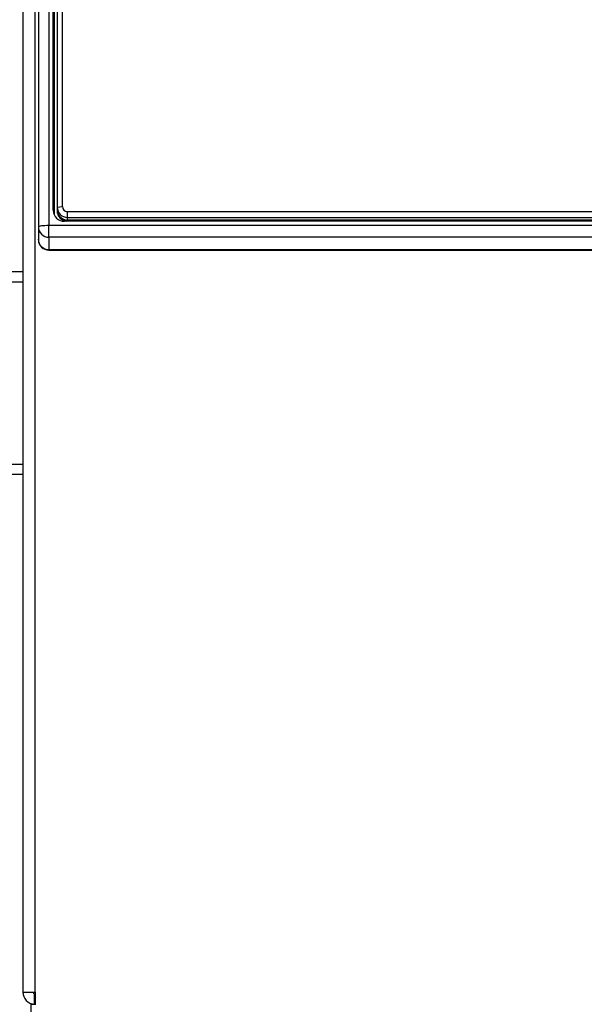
# Model space of a CAD drawing. Header units: millimetres. Extents: x 0 to 200, y 0 to 287.
# Tile 63 of 78: x 64.27 to 69.69, y 217.63 to 227.09. Entities that reach past the tile are written whole.
import ezdxf
from ezdxf.enums import TextEntityAlignment as Align

# ---------------------------------------------------------------- set-up
doc = ezdxf.new("R2010")
doc.units = ezdxf.units.MM
doc.layers.add('148.255_BW4C_CTM', color=7, linetype='Continuous')
doc.layers.add('Standard', color=7, linetype='Continuous')
doc.styles.add('SEACAD_Arial', font='arial.ttf')
doc.dimstyles.new('ISO_(mm)', dxfattribs={"dimtxt": 3, "dimasz": 3, "dimexe": 1.5, "dimexo": 0, "dimgap": 0.75, "dimtad": 1, "dimdec": 0, "dimlfac": 10, "dimtxsty": 'SEACAD_Arial', "dimblk1": '_SE_FILLED', "dimblk2": '_SE_FILLED', "dimsah": 1, "dimcen": 1.5, "dimadec": 0, "dimazin": 0, "dimtfac": 0.5, "dimtmove": 0, "dimatfit": 3, "dimfxl": 1, "dimarcsym": 0})

# ---------------------------------------------------------------- blocks, each defined once
blk = doc.blocks.new('SE')
at = {"layer": '148.255_BW4C_CTM', "color": 7, "linetype": 'Continuous'}
for p, q in [((64.4511, 241.2916), (64.4511, 225.0986)), ((64.5511, 241.3038), (64.5511, 225.1108)), ((64.5932, 225.2597), (64.5932, 241.1404)), ((64.6013, 241.0843), (64.6013, 225.2191)), ((64.6311, 241.1094), (64.6311, 225.2883)), ((64.6811, 225.2944), (64.6811, 241.1155)), ((64.3011, 239.1606), (64.3011, 217.7466)), ((64.4191, 217.7466), (64.4191, 239.1606)), ((64.6311, 225.2883), (64.6811, 225.2944)), ((64.6311, 225.2883), (64.6311, 225.2639)), ((64.6311, 225.2639), (64.6311, 225.2517)), ((64.5932, 225.2597), (64.5975, 225.2299)), ((64.6311, 225.2517), (64.6311, 225.2273)), ((64.7311, 225.189), (64.7311, 225.2447)), ((86.6711, 225.2447), (64.7311, 225.2447)), ((64.7311, 225.189), (86.6711, 225.189)), ((64.7311, 225.1646), (64.7311, 225.189)), ((64.4511, 225.0986), (64.4511, 224.9792)), ((86.8511, 225.1108), (64.5511, 225.1108)), ((64.5511, 224.9994), (64.5511, 225.1108)), ((86.7011, 225.1527), (64.7011, 225.1527)), ((86.6711, 225.1646), (64.7311, 225.1646)), ((86.8511, 224.9994), (64.5511, 224.9994)), ((64.5511, 224.9994), (64.5511, 224.8799)), ((64.4511, 224.9753), (64.4511, 224.9792)), ((64.5511, 224.8799), (86.8511, 224.8799)), ((64.5511, 224.8753), (64.5511, 224.8799)), ((64.5511, 224.8753), (86.8511, 224.8753)), ((64.1011, 224.6686), (64.3011, 224.6686)), ((64.3011, 224.5686), (64.1011, 224.5686)), ((64.1011, 222.8186), (64.3011, 222.8186)), ((64.3011, 222.7186), (64.1011, 222.7186)), ((64.3011, 217.7466), (64.4191, 217.7466)), ((64.412, 217.6288), (64.412, 217.73)), ((64.4191, 217.7466), (64.4191, 217.6288)), ((64.3811, 217.5086), (64.3811, 217.6286)), ((64.3811, 217.6286), (64.4262, 217.6286))]:
    blk.add_line(p, q, dxfattribs=at)
for centre, radius, start, end in [((64.5511, 224.9753), 0.1, 180, 270), ((64.4191, 217.7466), 0.118, 180, 266.56453), ((64.4191, 217.7466), 0.018, 180, 246.86885), ((64.4191, 217.7466), 0.018, 246.86885, 270), ((64.4191, 217.7466), 0.118, 266.56453, 270), ((64.4262, 217.7466), 0.118, 266.56453, 270)]:
    blk.add_arc(centre, radius, start, end, dxfattribs=at)
for centre, major_axis, ratio, start_param, end_param in [((64.7311, 225.2883), (-0.1, 0), 0.992546, 0, 1.570796), ((64.7311, 225.2639), (0.1, 0), 0.992546, 3.141593, 4.712389), ((64.7311, 225.2944), (0.05, 0), 0.992546, 3.141593, 4.712389), ((64.7011, 225.2597), (0.1079, 0), 0.992546, 3.141593, 4.712389), ((64.7311, 225.2517), (-0.1, 0), 0.992546, 0, 1.506226), ((64.5511, 225.0986), (0.1, 0), 0.121869, 1.570796, 3.141593), ((64.5511, 225.0986), (-0.1, 0), 0.992546, 0, 1.570796), ((64.5511, 224.9792), (-0.1, 0), 0.992546, 0, 1.570796)]:
    blk.add_ellipse(centre, major_axis=major_axis, ratio=ratio, start_param=start_param, end_param=end_param, dxfattribs=at)
blk = doc.blocks.new('DMBLK1')
at = {"layer": 'Standard', "linetype": 'Continuous'}
for points in [[(98.2976, 252.5427), (97.7976, 255.5427), (97.2976, 252.5427)], [(98.2976, 193.9786), (97.2976, 193.9786), (97.7976, 190.9786)]]:
    blk.add_hatch(color=7, dxfattribs=at).paths.add_polyline_path(points)
at = {"layer": 'Standard', "color": 7, "linetype": 'Continuous'}
for p, q in [((74.8715, 255.5427), (99.2976, 255.5427)), ((97.7976, 255.5427), (97.7976, 190.9786)), ((39.2711, 190.9786), (99.2976, 190.9786))]:
    blk.add_line(p, q, dxfattribs=at)
at = {"layer": 'Standard', "color": 7, "linetype": 'Continuous', "style": 'SEACAD_Arial'}
blk.add_text('646', height=3, rotation=90, dxfattribs=at).set_placement((94.0476, 219.7389), align=Align.TOP_LEFT)
blk = doc.blocks.new('_SE_FILLED')
at = {"color": 0}
blk.add_line((0, 0), (-1, 0), dxfattribs=at)
blk.add_solid([(0, 0), (-1, -0.1665), (-1, 0.1665), (0, 0)], dxfattribs=at)

msp = doc.modelspace()

# ---------------------------------------------------------------- block references
at = {"layer": 'Standard'}
msp.add_blockref('SE', (0, 0), dxfattribs=at)

# ---------------------------------------------------------------- dimensions: what is measured, and where the dimension line sits
at = {"layer": 'Standard', "color": 7, "linetype": 'Continuous'}
dim = msp.add_linear_dim(base=(97.7976, 190.9786), p1=(74.8715, 255.5427), p2=(39.2711, 190.9786), angle=90, text='\\A1;<>', dimstyle='ISO_(mm)', dxfattribs=at)
dim.commit()
dim.dimension.update_dxf_attribs({"geometry": 'DMBLK1', "text_midpoint": (97.7976, 223.2607), "dimtype": 160})

doc.saveas('drawing.dxf')
